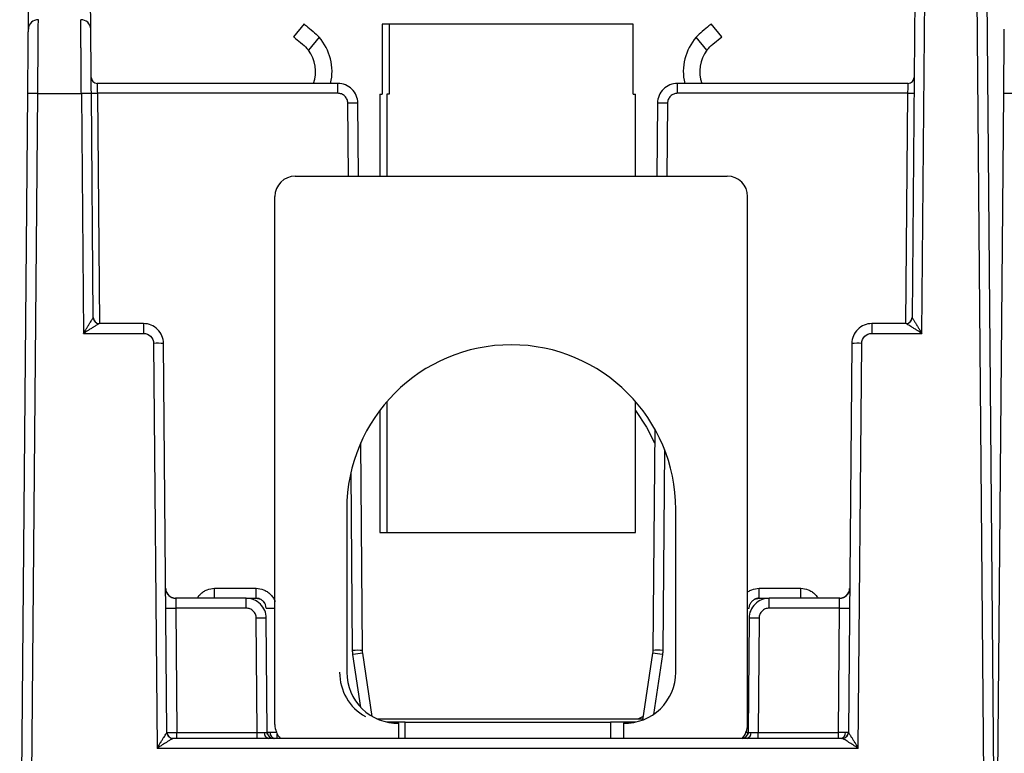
# Model space of a CAD drawing. Extents: x 897.4 to 914.4, y -8.5 to 2.5.
# Tile 3 of 102: x 901.454 to 902.422, y -5.466 to -4.745. Entities that reach past the tile are written whole.
import ezdxf

# ---------------------------------------------------------------- set-up
doc = ezdxf.new("R2010")
doc.units = 0
doc.header["$LTSCALE"] = 4
doc.header["$MEASUREMENT"] = 0
doc.layers.get('0').update_dxf_attribs({"linetype": 'CONTINUOUS'})

msp = doc.modelspace()

# ---------------------------------------------------------------- linework, layer by layer
for p, q in [((902.33816, -4.29457), (902.33168, -5.03758)), ((902.34139, -5.05311), (902.34801, -4.29448)), ((902.39155, -4.29448), (902.40216, -5.51037)), ((902.40139, -4.29457), (902.41392, -5.73021)), ((901.4625, -4.75377), (901.46363, -4.62427)), ((901.5239, -4.75377), (901.52277, -4.62427)), ((901.73367, -4.74878), (901.72333, -4.76132)), ((901.81047, -4.74885), (901.81047, -4.81775)), ((901.81755, -4.74885), (901.81047, -4.74885)), ((901.81755, -4.74885), (901.81755, -4.81775)), ((902.05743, -4.74885), (901.81755, -4.74885)), ((902.05743, -4.81775), (902.05743, -4.74885)), ((902.14457, -4.76132), (902.13424, -4.74878)), ((901.74844, -4.76181), (901.7379, -4.77459)), ((902.13, -4.77459), (902.11947, -4.76181)), ((902.1357, -4.76864), (902.14457, -4.76132)), ((901.76686, -4.80722), (901.53022, -4.80722)), ((901.76686, -4.81697), (901.76686, -4.80722)), ((902.10104, -4.81697), (902.10104, -4.80722)), ((902.32784, -4.80722), (902.10104, -4.80722)), ((901.45398, -5.73021), (901.46195, -4.81731)), ((901.46574, -5.51037), (901.47179, -4.81723)), ((901.47179, -4.81723), (901.51462, -4.81723)), ((901.51462, -4.81723), (901.51667, -5.05311)), ((901.52638, -5.03758), (901.52446, -4.81731)), ((901.76686, -4.81697), (901.53036, -4.81697)), ((901.53036, -4.81697), (901.53234, -5.04344)), ((901.80816, -4.81775), (901.80816, -4.89846)), ((901.80816, -4.81775), (901.81047, -4.81775)), ((901.81525, -4.81775), (901.81525, -4.89846)), ((901.81755, -4.81775), (901.81525, -4.81775)), ((902.05743, -4.81775), (902.05974, -4.81775)), ((902.05974, -4.89846), (902.05974, -4.81775)), ((902.3277, -4.81697), (902.10104, -4.81697)), ((902.32572, -5.04344), (902.3277, -4.81697)), ((902.41392, -5.73021), (902.42189, -4.81731)), ((901.77733, -4.89846), (901.77671, -4.82673)), ((901.78717, -4.89846), (901.78655, -4.82673)), ((902.08135, -4.82673), (902.08073, -4.89846)), ((902.0912, -4.82673), (902.09057, -4.89846)), ((901.72507, -4.89846), (902.14992, -4.89846)), ((901.70499, -5.43778), (901.70499, -4.91854)), ((902.16999, -5.43778), (902.16999, -4.91854)), ((901.52638, -5.03758), (901.52648, -5.0386)), ((901.57582, -5.04344), (901.53228, -5.04344)), ((901.53229, -5.04344), (901.53228, -5.04344)), ((901.57582, -5.04344), (901.57582, -5.05311)), ((902.29209, -5.04344), (902.29209, -5.05311)), ((902.32578, -5.04344), (902.29209, -5.04344)), ((902.32578, -5.04344), (902.32577, -5.04344)), ((902.33158, -5.03861), (902.33168, -5.03758)), ((901.51667, -5.05311), (901.57582, -5.05311)), ((902.29209, -5.05311), (902.34139, -5.05311)), ((901.58566, -5.06286), (901.58913, -5.46098)), ((901.59884, -5.44546), (901.5955, -5.06295)), ((902.2724, -5.06295), (902.26906, -5.44546)), ((902.27877, -5.46098), (902.28225, -5.06286)), ((901.81525, -5.1201), (901.81525, -5.24885)), ((902.05974, -5.24885), (902.05974, -5.1201)), ((901.80816, -5.12887), (901.80816, -5.24885)), ((902.07856, -5.14685), (902.07666, -5.36477)), ((901.79124, -5.36477), (901.78946, -5.16077)), ((902.08822, -5.16726), (902.0865, -5.36477)), ((901.7814, -5.36477), (901.77987, -5.18953)), ((901.77568, -5.22611), (901.77568, -5.38635)), ((902.09931, -5.38635), (902.09931, -5.22611)), ((901.80816, -5.24885), (901.81525, -5.24885)), ((901.81525, -5.24885), (902.05974, -5.24885)), ((901.6456, -5.31352), (901.6456, -5.30376)), ((901.6456, -5.30376), (901.68657, -5.30376)), ((901.68657, -5.31352), (901.68657, -5.30376)), ((902.18133, -5.31352), (902.18133, -5.30376)), ((902.18133, -5.30376), (902.2223, -5.30376)), ((902.2223, -5.31352), (902.2223, -5.30376)), ((901.67682, -5.31352), (901.60736, -5.31352)), ((901.67682, -5.32327), (901.67682, -5.31352)), ((901.67682, -5.31352), (901.68657, -5.31352)), ((901.68657, -5.31352), (901.68659, -5.31425)), ((902.18133, -5.31352), (902.18132, -5.31425)), ((902.18133, -5.31352), (902.19109, -5.31352)), ((902.19109, -5.32327), (902.19109, -5.31352)), ((902.26054, -5.31352), (902.19109, -5.31352)), ((901.60761, -5.32327), (901.60868, -5.44546)), ((901.67682, -5.32327), (901.60761, -5.32327)), ((902.26029, -5.32327), (902.19109, -5.32327)), ((902.25922, -5.44546), (902.26029, -5.32327)), ((901.68764, -5.44546), (901.68666, -5.33303)), ((901.69748, -5.44546), (901.6965, -5.33303)), ((902.1714, -5.33303), (902.17042, -5.44546)), ((902.18124, -5.33303), (902.18026, -5.44546)), ((901.78953, -5.4209), (901.78173, -5.36889)), ((901.80079, -5.42973), (901.79146, -5.36752)), ((902.07644, -5.36752), (902.06658, -5.43329)), ((902.08618, -5.36889), (902.07734, -5.42776)), ((901.8053, -5.43202), (902.06677, -5.43202)), ((902.06711, -5.42973), (902.0626, -5.43202)), ((901.83297, -5.43526), (901.8152, -5.43526)), ((901.82706, -5.45131), (901.82706, -5.43635)), ((901.83297, -5.45131), (901.83297, -5.43526)), ((901.83297, -5.43526), (902.03494, -5.43526)), ((902.03494, -5.43526), (902.03494, -5.45131)), ((902.05978, -5.43526), (902.03494, -5.43526)), ((902.04793, -5.43635), (902.04793, -5.45131)), ((901.59884, -5.44546), (901.59893, -5.44648)), ((902.26316, -5.45131), (901.60474, -5.45131)), ((901.60474, -5.45131), (901.60474, -5.45131)), ((901.60868, -5.45131), (901.60868, -5.44546)), ((901.60868, -5.44546), (901.68764, -5.44546)), ((901.68764, -5.45131), (901.68764, -5.44546)), ((901.70733, -5.45131), (901.70733, -5.44717)), ((902.18026, -5.45131), (902.18026, -5.44546)), ((902.18026, -5.44546), (902.25922, -5.44546)), ((902.25922, -5.45131), (902.25922, -5.44546)), ((902.26316, -5.45131), (902.26316, -5.45131)), ((902.26897, -5.44648), (902.26907, -5.44546)), ((901.58913, -5.46098), (902.27877, -5.46098))]:
    msp.add_line(p, q)
at = {"flags": 128}
for points in [[(901.73367, -4.74878), (901.73382, -4.74891), (901.73428, -4.74929), (901.73504, -4.74991), (901.73608, -4.75077), (901.73738, -4.75184), (901.73891, -4.7531), (901.74064, -4.75453), (901.74254, -4.7561)], [(902.13424, -4.74878), (902.13408, -4.74891), (902.13362, -4.74929), (902.13286, -4.74991), (902.13183, -4.75077), (902.13053, -4.75184), (902.12899, -4.7531), (902.12726, -4.75453), (902.12536, -4.7561)], [(901.72333, -4.76132), (901.72348, -4.76145), (901.72394, -4.76183), (901.7247, -4.76245), (901.72574, -4.76331), (901.72704, -4.76438), (901.72857, -4.76564), (901.7303, -4.76707), (901.73221, -4.76864)], [(902.05974, -5.12887), (902.07054, -5.14521), (902.07844, -5.16077)], [(902.26054, -5.31352), (902.26244, -5.31333), (902.26341, -5.31309)], [(902.17149, -5.32327), (902.17169, -5.32136), (902.17223, -5.31959)]]:
    msp.add_lwpolyline(points, dxfattribs=at)
for centre, radius, start, end in [((901.47205, -4.75415), 0.00955, 88.22713, 177.68597), ((901.51436, -4.75415), 0.00955, 2.31403, 91.77287), ((901.70999, -4.79559), 0.05118, 346.87403, 41.30292), ((902.15791, -4.79559), 0.05118, 138.69708, 193.12597), ((901.70999, -4.79559), 0.03493, 340.5639, 36.95566), ((902.15791, -4.79559), 0.03493, 143.04434, 199.4361), ((901.53022, -4.80131), 0.00591, 180.5, 270), ((902.32784, -4.80131), 0.00591, 270, 359.5), ((901.4681, -4.95829), 0.14111, 88.50143, 92.49878), ((901.51831, -4.95829), 0.14111, 87.50122, 91.49857), ((901.52741, -4.64782), 0.16918, 268.99997, 271.00003), ((902.33065, -4.64782), 0.16918, 268.99998, 271.00002), ((902.42804, -4.95829), 0.14111, 88.50143, 92.49878), ((901.78163, -5.10874), 0.28206, 89.0003, 90.9997), ((902.08628, -5.10874), 0.28205, 89.00029, 90.99971), ((901.72507, -4.91854), 0.02008, 90, 180), ((902.14992, -4.91854), 0.02008, 0, 90), ((901.53229, -5.03753), 0.00591, 180.5, 270), ((901.53229, -5.03753), 0.00591, 190.47847, 236.75146), ((901.53228, -5.03753), 0.0059, 236.76483, 269.99977), ((902.32577, -5.03753), 0.00591, 270, 359.5), ((902.32578, -5.03753), 0.0059, 270.00012, 303.21967), ((902.32578, -5.03753), 0.00591, 303.21956, 349.52653), ((901.58935, -5.20393), 0.14112, 87.50155, 91.49855), ((901.93749, -5.22611), 0.16181, 0, 180), ((902.27855, -5.20394), 0.14112, 88.50146, 92.49843), ((901.60742, -5.30373), 0.00982, 180.61723, 270.12133), ((902.26048, -5.30373), 0.00982, 269.87852, 359.38286), ((901.68657, -5.32336), 0.00984, 59.97778, 90), ((901.68657, -5.32336), 0.00984, 0.5, 41.61611), ((902.18133, -5.32336), 0.00984, 90, 119.23463), ((901.60269, -5.04129), 0.28203, 269.0002, 270.9998), ((901.70101, -5.06635), 0.25696, 268.97467, 270.88745), ((902.17032, -5.30381), 0.01949, 269.05289, 273.43858), ((902.26521, -5.04129), 0.28203, 269.00021, 270.99979), ((901.69158, -5.61502), 0.28203, 89.00021, 90.99979), ((902.17632, -5.61502), 0.28203, 89.00021, 90.99979), ((901.78632, -5.64673), 0.282, 89.00012, 90.99988), ((902.08158, -5.64673), 0.28201, 89.00012, 90.99988), ((901.82638, -5.65004), 0.28467, 97.0464, 99.025), ((902.04152, -5.65005), 0.28468, 80.97502, 82.95357), ((901.81861, -5.38635), 0.05001, 180, 240.53003), ((901.8257, -5.38635), 0.05001, 180, 271.56292), ((902.04929, -5.38635), 0.05001, 268.43708, 0), ((901.72507, -5.43778), 0.02008, 180, 222.36134), ((902.14992, -5.43778), 0.02008, 317.65788, 0), ((901.60474, -5.44541), 0.00591, 180.5, 270), ((901.60474, -5.4454), 0.00591, 190.47401, 236.75604), ((901.60474, -5.44541), 0.0059, 236.76318, 270.00077), ((901.6998, -5.44616), 0.00525, 172.48026, 258.71667), ((901.70339, -5.44541), 0.00591, 180.5, 270), ((901.70557, -5.44616), 0.00525, 172.47941, 258.71704), ((902.16451, -5.44541), 0.00591, 270, 359.5), ((902.16197, -5.44644), 0.00537, 309.94028, 338.69962), ((902.1681, -5.44616), 0.00525, 281.28296, 7.52017), ((902.26098, -5.44616), 0.00525, 281.28298, 7.52015), ((902.26316, -5.44541), 0.00591, 270, 359.5), ((902.26316, -5.44541), 0.0059, 269.99953, 303.21996), ((902.26316, -5.44541), 0.00591, 303.22382, 349.5223)]:
    msp.add_arc(centre, radius, start, end)
for points, knots in [([(901.47179, -4.81723), (901.47191, -4.80141), (901.47203, -4.78574), (901.47223, -4.76), (901.4723, -4.75001), (901.47234, -4.7446)], [0, 0, 0, 0, 0.5, 0.5, 1, 1, 1, 1]), ([(901.51462, -4.81723), (901.5146, -4.81531), (901.51457, -4.81152), (901.51453, -4.80592), (901.51449, -4.80052), (901.51445, -4.79532), (901.51442, -4.79035), (901.51438, -4.78561), (901.51435, -4.78113), (901.51432, -4.7769), (901.51429, -4.77294), (901.51426, -4.76924), (901.51423, -4.7658), (901.51421, -4.76262), (901.51418, -4.7597), (901.51416, -4.75703), (901.51414, -4.75461), (901.51413, -4.75242), (901.51411, -4.75045), (901.51409, -4.74869), (901.51408, -4.74714), (901.51407, -4.74577), (901.51406, -4.74499), (901.51406, -4.7446)], [0, 0, 0, 0, 0.060695, 0.120083, 0.178164, 0.234937, 0.290402, 0.34456, 0.39741, 0.448953, 0.499188, 0.548115, 0.595735, 0.642047, 0.687051, 0.730747, 0.773135, 0.814216, 0.853988, 0.892453, 0.92961, 0.965459, 1, 1, 1, 1]), ([(901.46195, -4.81731), (901.46196, -4.81562), (901.46199, -4.81225), (901.46204, -4.80723), (901.46208, -4.80226), (901.46214, -4.79561), (901.46221, -4.78746), (901.46229, -4.77835), (901.46236, -4.77017), (901.46242, -4.76329), (901.46247, -4.75763), (901.46249, -4.75506), (901.4625, -4.75377)], [0, 0, 0, 0, 0.061204, 0.122107, 0.183041, 0.244338, 0.372086, 0.500086, 0.627833, 0.755831, 0.877854, 1, 1, 1, 1]), ([(901.52446, -4.81731), (901.52434, -4.80347), (901.52422, -4.78976), (901.52402, -4.76724), (901.52395, -4.7585), (901.5239, -4.75377)], [0, 0, 0, 0, 0.5, 0.5, 1, 1, 1, 1]), ([(902.42189, -4.81731), (902.4219, -4.81562), (902.42193, -4.81225), (902.42198, -4.80723), (902.42202, -4.80226), (902.42208, -4.79561), (902.42215, -4.78746), (902.42223, -4.77835), (902.4223, -4.77017), (902.42236, -4.76329), (902.42241, -4.75763), (902.42243, -4.75506), (902.42244, -4.75377)], [0, 0, 0, 0, 0.061204, 0.122107, 0.183041, 0.244338, 0.372086, 0.500086, 0.627833, 0.755831, 0.877854, 1, 1, 1, 1]), ([(901.53022, -4.80722), (901.53025, -4.80722), (901.53027, -4.80826), (901.53032, -4.81187), (901.53034, -4.81441), (901.53036, -4.81697)], [0, 0, 0, 0, 0.5, 0.5, 1, 1, 1, 1]), ([(901.78655, -4.82673), (901.7865, -4.82159), (901.78436, -4.81653), (901.77708, -4.80931), (901.772, -4.80722), (901.76686, -4.80722)], [0, 0, 0, 0, 0.5, 0.5, 1, 1, 1, 1]), ([(902.10104, -4.80722), (902.0959, -4.80722), (902.09082, -4.80931), (902.08354, -4.81653), (902.0814, -4.82159), (902.08135, -4.82673)], [0, 0, 0, 0, 0.5, 0.5, 1, 1, 1, 1]), ([(902.3277, -4.81697), (902.32772, -4.81441), (902.32774, -4.81187), (902.32779, -4.80826), (902.32781, -4.80722), (902.32784, -4.80722)], [0, 0, 0, 0, 0.5, 0.5, 1, 1, 1, 1]), ([(901.77671, -4.82673), (901.77667, -4.82608), (901.77659, -4.8248), (901.77602, -4.82296), (901.77509, -4.82128), (901.77384, -4.81978), (901.77229, -4.81851), (901.77055, -4.81763), (901.76872, -4.81707), (901.76748, -4.817), (901.76686, -4.81697)], [0, 0, 0, 0, 0.126975, 0.249362, 0.372154, 0.500299, 0.628658, 0.760008, 0.879281, 1, 1, 1, 1]), ([(902.10104, -4.81697), (902.10039, -4.81701), (902.09911, -4.81707), (902.09727, -4.81763), (902.09557, -4.81854), (902.09406, -4.81978), (902.09278, -4.82132), (902.09188, -4.82305), (902.09131, -4.82488), (902.09123, -4.82611), (902.0912, -4.82673)], [0, 0, 0, 0, 0.12697, 0.249353, 0.372143, 0.500287, 0.628647, 0.76, 0.879277, 1, 1, 1, 1]), ([(901.51667, -5.05311), (901.51738, -5.05198), (901.51857, -5.05006), (901.52036, -5.04716), (901.52195, -5.04461), (901.52347, -5.04217), (901.52471, -5.04021), (901.52563, -5.03875), (901.52624, -5.03779), (901.52633, -5.03765), (901.52638, -5.03758)], [0, 0, 0, 0, 0.176677, 0.300494, 0.46017, 0.592705, 0.718011, 0.82522, 0.917554, 1, 1, 1, 1]), ([(901.53228, -5.04344), (901.53225, -5.04345), (901.53217, -5.04348), (901.53174, -5.04373), (901.53107, -5.04413), (901.53015, -5.04469), (901.52899, -5.04541), (901.52738, -5.04641), (901.52515, -5.04778), (901.5226, -5.04939), (901.51971, -5.05119), (901.5178, -5.0524), (901.51667, -5.05311)], [0, 0, 0, 0, 0.054282, 0.112043, 0.175058, 0.2447, 0.321989, 0.407674, 0.540069, 0.699698, 0.823394, 1, 1, 1, 1]), ([(901.5955, -5.06295), (901.59545, -5.05781), (901.59331, -5.05275), (901.58603, -5.04553), (901.58095, -5.04344), (901.57582, -5.04344)], [0, 0, 0, 0, 0.5, 0.5, 1, 1, 1, 1]), ([(902.29209, -5.04344), (902.28695, -5.04344), (902.28187, -5.04553), (902.27459, -5.05275), (902.27245, -5.05781), (902.2724, -5.06295)], [0, 0, 0, 0, 0.5, 0.5, 1, 1, 1, 1]), ([(902.34139, -5.05311), (902.34026, -5.0524), (902.33836, -5.05119), (902.33546, -5.04939), (902.33291, -5.04778), (902.33045, -5.04627), (902.32848, -5.04504), (902.327, -5.04413), (902.32602, -5.04355), (902.32585, -5.04347), (902.32578, -5.04344)], [0, 0, 0, 0, 0.176677, 0.300494, 0.46017, 0.592705, 0.718011, 0.82522, 0.917554, 1, 1, 1, 1]), ([(902.33168, -5.03758), (902.3317, -5.03761), (902.33175, -5.03768), (902.33201, -5.03809), (902.33242, -5.03874), (902.333, -5.03964), (902.33373, -5.04079), (902.33473, -5.0424), (902.33611, -5.04461), (902.3377, -5.04716), (902.33949, -5.05006), (902.34068, -5.05198), (902.34139, -5.05311)], [0, 0, 0, 0, 0.054282, 0.112043, 0.175058, 0.2447, 0.321989, 0.407674, 0.540069, 0.699698, 0.823394, 1, 1, 1, 1]), ([(901.57582, -5.05311), (901.57839, -5.05311), (901.58093, -5.05416), (901.58456, -5.05776), (901.58564, -5.06029), (901.58566, -5.06286)], [0, 0, 0, 0, 0.5, 0.5, 1, 1, 1, 1]), ([(902.28225, -5.06286), (902.28227, -5.06029), (902.28334, -5.05776), (902.28698, -5.05416), (902.28952, -5.05311), (902.29209, -5.05311)], [0, 0, 0, 0, 0.5, 0.5, 1, 1, 1, 1]), ([(901.59845, -5.30767), (901.59822, -5.3071), (901.59772, -5.30587), (901.59764, -5.30454), (901.5976, -5.30382)], [0, 0, 0, 0, 0.457403, 1, 1, 1, 1]), ([(901.62869, -5.31352), (901.62885, -5.3132), (901.62961, -5.31168), (901.63166, -5.30941), (901.63475, -5.30685), (901.63933, -5.30443), (901.64314, -5.30402), (901.6456, -5.30376)], [0, 0, 0, 0, 0.051694, 0.249424, 0.442652, 0.640382, 1, 1, 1, 1]), ([(901.68657, -5.30376), (901.68904, -5.30402), (901.69283, -5.30442), (901.69739, -5.30684), (901.70053, -5.30934), (901.703, -5.31248), (901.70467, -5.31502), (901.70495, -5.31663), (901.70499, -5.31691)], [0, 0, 0, 0, 0.303859, 0.467124, 0.634195, 0.797463, 0.964538, 1, 1, 1, 1]), ([(902.16999, -5.30741), (902.17017, -5.30727), (902.17138, -5.30626), (902.1751, -5.30449), (902.17889, -5.30404), (902.18133, -5.30376)], [0, 0, 0, 0, 0.0573129, 0.3917482, 1, 1, 1, 1]), ([(902.2223, -5.30376), (902.22476, -5.30402), (902.22855, -5.30442), (902.23313, -5.30684), (902.2362, -5.30936), (902.23827, -5.31166), (902.23903, -5.31317), (902.23921, -5.31352)], [0, 0, 0, 0, 0.35968, 0.552936, 0.750699, 0.94396, 1, 1, 1, 1]), ([(902.2703, -5.30382), (902.27026, -5.30478), (902.2702, -5.30612), (902.26955, -5.30728), (902.26937, -5.30761)], [0, 0, 0, 0, 0.713869, 1, 1, 1, 1]), ([(901.60069, -5.31079), (901.59983, -5.30992), (901.5989, -5.30898), (901.59849, -5.30776), (901.59845, -5.30767)], [0, 0, 0, 0, 0.9218109, 1, 1, 1, 1]), ([(901.60559, -5.31335), (901.60488, -5.31316), (901.60319, -5.31269), (901.60141, -5.31179), (901.60074, -5.31087), (901.60069, -5.31079)], [0, 0, 0, 0, 0.398501, 0.948294, 1, 1, 1, 1]), ([(901.60744, -5.31356), (901.60747, -5.31377), (901.6075, -5.31491), (901.60756, -5.31846), (901.60759, -5.32086), (901.60761, -5.32327)], [0, 0, 0, 0, 0.5, 0.5, 1, 1, 1, 1]), ([(901.6965, -5.33303), (901.69646, -5.32789), (901.69432, -5.32283), (901.68704, -5.31561), (901.68196, -5.31352), (901.67682, -5.31352)], [0, 0, 0, 0, 0.5, 0.5, 1, 1, 1, 1]), ([(901.6957, -5.31967), (901.69525, -5.31879), (901.69433, -5.31699), (901.69202, -5.31508), (901.68936, -5.31393), (901.68748, -5.31391), (901.68658, -5.3139)], [0, 0, 0, 0, 0.251933, 0.509843, 0.762423, 1, 1, 1, 1]), ([(902.19109, -5.31352), (902.18595, -5.31352), (902.18087, -5.31561), (902.17359, -5.32283), (902.17145, -5.32789), (902.1714, -5.33303)], [0, 0, 0, 0, 0.5, 0.5, 1, 1, 1, 1]), ([(902.18133, -5.3139), (902.18042, -5.31391), (902.17854, -5.31393), (902.17588, -5.31508), (902.17358, -5.31699), (902.17266, -5.31879), (902.1722, -5.31967)], [0, 0, 0, 0, 0.237577, 0.490157, 0.748068, 1, 1, 1, 1]), ([(902.26029, -5.32327), (902.26032, -5.32086), (902.26035, -5.31846), (902.2604, -5.31491), (902.26043, -5.31377), (902.26046, -5.31356)], [0, 0, 0, 0, 0.5, 0.5, 1, 1, 1, 1]), ([(902.26777, -5.31012), (902.26713, -5.31081), (902.26565, -5.31243), (902.26353, -5.31302), (902.26232, -5.31335)], [0, 0, 0, 0, 0.42758, 1, 1, 1, 1]), ([(902.26937, -5.30761), (902.26912, -5.30831), (902.26877, -5.30928), (902.26799, -5.30994), (902.26777, -5.31012)], [0, 0, 0, 0, 0.716118, 1, 1, 1, 1]), ([(901.68666, -5.33303), (901.68662, -5.33238), (901.68655, -5.3311), (901.68597, -5.32926), (901.68504, -5.32758), (901.68379, -5.32608), (901.68224, -5.32481), (901.6805, -5.32393), (901.67867, -5.32337), (901.67744, -5.3233), (901.67682, -5.32327)], [0, 0, 0, 0, 0.126975, 0.249362, 0.372154, 0.500299, 0.628658, 0.760008, 0.879281, 1, 1, 1, 1]), ([(902.19109, -5.32327), (902.19043, -5.3233), (902.18915, -5.32337), (902.18731, -5.32393), (902.18562, -5.32484), (902.18411, -5.32608), (902.18283, -5.32762), (902.18193, -5.32935), (902.18135, -5.33118), (902.18128, -5.33241), (902.18124, -5.33303)], [0, 0, 0, 0, 0.12697, 0.249353, 0.372143, 0.500287, 0.628647, 0.76, 0.879277, 1, 1, 1, 1]), ([(901.78173, -5.36889), (901.78164, -5.36821), (901.78146, -5.36684), (901.78142, -5.36546), (901.7814, -5.36477)], [0, 0, 0, 0, 0.5, 1, 1, 1, 1]), ([(902.0865, -5.36477), (902.08648, -5.36546), (902.08645, -5.36684), (902.08627, -5.36821), (902.08618, -5.36889)], [0, 0, 0, 0, 0.5, 1, 1, 1, 1]), ([(901.58913, -5.46098), (901.58983, -5.45985), (901.59102, -5.45794), (901.59281, -5.45504), (901.59441, -5.45248), (901.59593, -5.45004), (901.59716, -5.44808), (901.59809, -5.44662), (901.59869, -5.44566), (901.59879, -5.44552), (901.59884, -5.44546)], [0, 0, 0, 0, 0.176677, 0.300494, 0.46017, 0.592705, 0.718011, 0.82522, 0.917554, 1, 1, 1, 1]), ([(901.60474, -5.45131), (901.6047, -5.45133), (901.60463, -5.45136), (901.60419, -5.4516), (901.60353, -5.452), (901.60261, -5.45256), (901.60145, -5.45328), (901.59983, -5.45428), (901.59761, -5.45566), (901.59506, -5.45726), (901.59216, -5.45907), (901.59025, -5.46027), (901.58913, -5.46098)], [0, 0, 0, 0, 0.054282, 0.112043, 0.175058, 0.2447, 0.321989, 0.407674, 0.540069, 0.699698, 0.823394, 1, 1, 1, 1]), ([(901.59884, -5.44546), (901.59884, -5.44548), (901.5999, -5.44549), (901.60354, -5.44549), (901.6061, -5.44548), (901.60868, -5.44546)], [0, 0, 0, 0, 0.5, 0.5, 1, 1, 1, 1]), ([(901.69786, -5.44742), (901.6978, -5.4473), (901.6975, -5.4467), (901.69746, -5.44602), (901.69743, -5.44546)], [0, 0, 0, 0, 0.1869392, 1, 1, 1, 1]), ([(902.17047, -5.44546), (902.17044, -5.44602), (902.17041, -5.4467), (902.1701, -5.4473), (902.17005, -5.44742)], [0, 0, 0, 0, 0.813059, 1, 1, 1, 1]), ([(902.27877, -5.46098), (902.27765, -5.46027), (902.27574, -5.45907), (902.27285, -5.45726), (902.27029, -5.45566), (902.26784, -5.45414), (902.26586, -5.45291), (902.26439, -5.452), (902.2634, -5.45142), (902.26324, -5.45135), (902.26316, -5.45131)], [0, 0, 0, 0, 0.176677, 0.300494, 0.46017, 0.592705, 0.718011, 0.82522, 0.917554, 1, 1, 1, 1]), ([(902.26907, -5.44546), (902.26909, -5.44549), (902.26913, -5.44555), (902.2694, -5.44597), (902.26981, -5.44661), (902.27038, -5.44752), (902.27111, -5.44867), (902.27212, -5.45027), (902.2735, -5.45248), (902.27509, -5.45504), (902.27688, -5.45794), (902.27807, -5.45985), (902.27877, -5.46098)], [0, 0, 0, 0, 0.0542816, 0.112043, 0.1750579, 0.2446997, 0.3219891, 0.4076743, 0.5400691, 0.6996984, 0.8233938, 1, 1, 1, 1])]:
    msp.add_open_spline(points, degree=3, knots=knots)
for points in [[(901.74254, -4.7561), (901.74454, -4.75775), (901.74656, -4.75967), (901.74844, -4.76181)], [(902.12536, -4.7561), (902.12336, -4.75775), (902.12134, -4.75967), (902.11947, -4.76181)], [(901.73221, -4.76864), (901.73421, -4.77029), (901.73618, -4.77231), (901.7379, -4.77459)], [(902.13, -4.77459), (902.13172, -4.77231), (902.13369, -4.77029), (902.1357, -4.76864)], [(901.52638, -5.03758), (901.52638, -5.03758), (901.52638, -5.03758), (901.52638, -5.03758)], [(902.33168, -5.03758), (902.33168, -5.03758), (902.33168, -5.03758), (902.33168, -5.03758)], [(901.60736, -5.31352), (901.60739, -5.31352), (901.60742, -5.31353), (901.60744, -5.31356)], [(902.26046, -5.31356), (902.26049, -5.31353), (902.26051, -5.31352), (902.26054, -5.31352)], [(901.79146, -5.36752), (901.79132, -5.36661), (901.79125, -5.36569), (901.79124, -5.36477)], [(902.07666, -5.36477), (902.07665, -5.36569), (902.07658, -5.36661), (902.07644, -5.36752)], [(901.59884, -5.44546), (901.59884, -5.44546), (901.59884, -5.44546), (901.59884, -5.44546)], [(901.68764, -5.44546), (901.69022, -5.44545), (901.69278, -5.44546), (901.6946, -5.44548)], [(901.6946, -5.44548), (901.69642, -5.44546), (901.69748, -5.44545), (901.69748, -5.44546)], [(901.70037, -5.44548), (901.69853, -5.44548), (901.69748, -5.44547), (901.69748, -5.44546)], [(901.70733, -5.44546), (901.70473, -5.44547), (901.7022, -5.44548), (901.70037, -5.44548)], [(902.17042, -5.44546), (902.17042, -5.44547), (902.16937, -5.44548), (902.16754, -5.44548)], [(902.17042, -5.44546), (902.17042, -5.44545), (902.17148, -5.44546), (902.1733, -5.44548)], [(902.1733, -5.44548), (902.17512, -5.44546), (902.17769, -5.44545), (902.18026, -5.44546)], [(902.26618, -5.44548), (902.26435, -5.44548), (902.26181, -5.44547), (902.25922, -5.44546)], [(902.26906, -5.44546), (902.26906, -5.44547), (902.26801, -5.44548), (902.26618, -5.44548)], [(902.26906, -5.44546), (902.26906, -5.44546), (902.26907, -5.44546), (902.26907, -5.44546)]]:
    msp.add_open_spline(points, degree=3)

doc.saveas('drawing.dxf')
